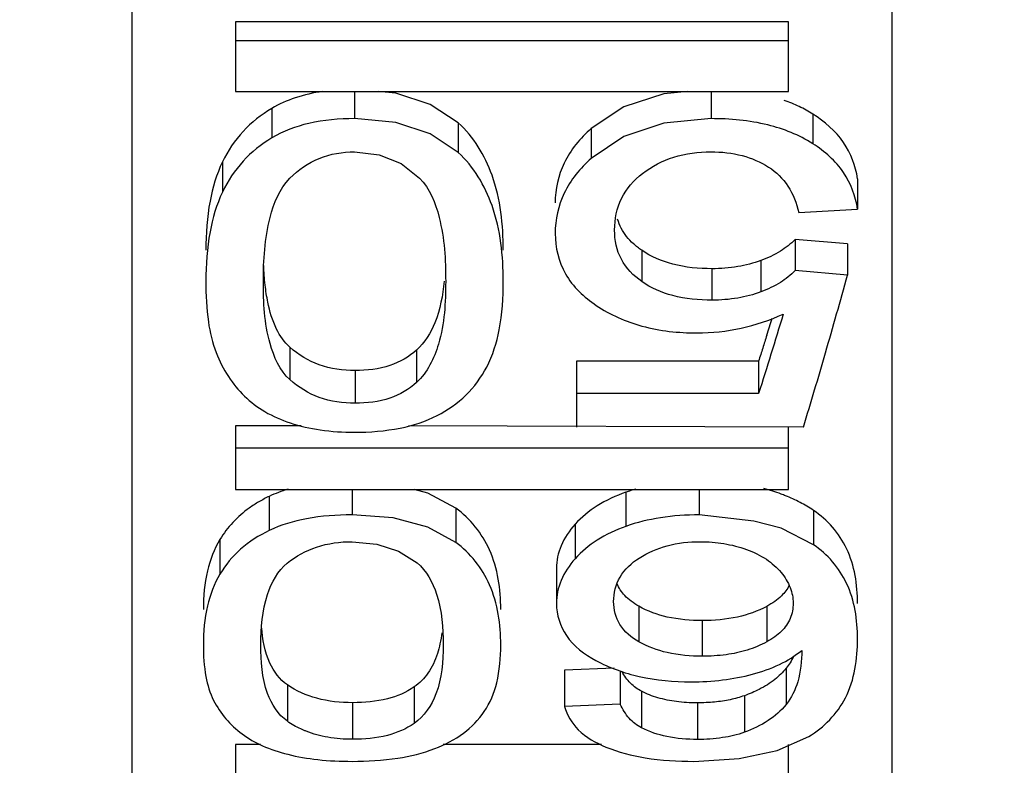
# Paper-space layout 'Sheet' of a CAD drawing. Header units: inches. Extents: x 0.2 to 10.8, y 0.2 to 8.3.
# Tile 159 of 256: x 3.1001 to 3.1286, y 4.1777 to 4.1993. Entities that reach past the tile are written whole.
import ezdxf

# ---------------------------------------------------------------- set-up
doc = ezdxf.new("R2010")
doc.units = ezdxf.units.IN
doc.header["$MEASUREMENT"] = 0
doc.layers.get('0').update_dxf_attribs({"lineweight": 5})
doc.styles.add('My Text', font='tahoma.ttf')
doc.dimstyles.new('My Dimension - mm [in] (ANSI)$0', dxfattribs={"dimtxt": 0.12, "dimasz": 0.09842519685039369, "dimexe": 0.125, "dimexo": 0.06299999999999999, "dimgap": 0.03149606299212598, "dimtad": 0, "dimlfac": 250, "dimzin": 4, "dimdsep": 46, "dimtxsty": 'My Text', "dimblk": 'Filled-1', "dimcen": 0.09, "dimclrd": 1, "dimclre": 1, "dimclrt": 1, "dimadec": 1, "dimazin": 1, "dimtfac": 1, "dimtofl": 0, "dimtmove": 0, "dimatfit": 3, "dimfxl": 1, "dimtolj": 1, "dimtzin": 4, "dimlwd": -1, "dimlwe": -1, "dimarcsym": 0})

# ---------------------------------------------------------------- blocks, each defined once
blk = doc.blocks.new('*D5')
at = {"color": 1, "true_color": 0xff0000}
for p, q in [((2.780755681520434, 5.679234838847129), (2.780755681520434, 5.777660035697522)), ((3.134363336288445, 5.580809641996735), (2.655755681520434, 5.580809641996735)), ((3.249656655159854, 3.709957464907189), (2.655755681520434, 3.709957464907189)), ((2.780755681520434, 3.611532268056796), (2.780755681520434, 3.513107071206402))]:
    blk.add_line(p, q, dxfattribs=at)
at = {"layer": 'Defpoints', "color": 0}
for p in [(3.197363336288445, 5.580809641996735), (2.780755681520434, 3.709957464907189), (3.312656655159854, 3.709957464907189)]:
    blk.add_point(p, dxfattribs=at)
at = {"color": 1, "true_color": 0xff0000, "insert": (2.780755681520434, 4.645383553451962), "char_height": 0.12, "attachment_point": 5, "rotation": 90, "style": 'My Text'}
blk.add_mtext('\\A1;467.71 mm [18.414 in]', dxfattribs=at)
blk = doc.blocks.new('Filled-1')
blk = doc.blocks.new('*D7')
at = {"color": 1, "true_color": 0xff0000}
for p, q in [((2.885847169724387, 4.510735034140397), (2.885847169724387, 3.015490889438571)), ((4.10887950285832, 4.510735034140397), (4.10887950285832, 3.015490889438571)), ((2.984272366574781, 3.140490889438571), (4.010454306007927, 3.140490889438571)), ((4.10887950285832, 3.140490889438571), (4.20730469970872, 3.140490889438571))]:
    blk.add_line(p, q, dxfattribs=at)
at = {"layer": 'Defpoints', "color": 0}
for p in [(2.885847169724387, 4.573735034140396), (4.10887950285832, 4.573735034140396), (4.10887950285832, 3.140490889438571)]:
    blk.add_point(p, dxfattribs=at)
at = {"color": 1, "true_color": 0xff0000, "insert": (5.07271614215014, 3.140490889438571), "char_height": 0.12, "attachment_point": 5, "style": 'My Text'}
blk.add_mtext('\\A1;305.76 mm [12.038 in]', dxfattribs=at)

psp = doc.layouts.new('Sheet')

# ---------------------------------------------------------------- linework, layer by layer
at = {"color": 0, "linetype": 'ByBlock', "lineweight": -3}
for p, q in [((3.125363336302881, 4.167660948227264), (3.125363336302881, 4.220809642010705)), ((3.103363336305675, 4.148809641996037), (3.103363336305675, 4.209289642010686)), ((3.122363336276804, 4.199231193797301), (3.106363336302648, 4.199231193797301)), ((3.106363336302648, 4.199231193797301), (3.106363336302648, 4.197214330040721)), ((3.122363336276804, 4.197214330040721), (3.122363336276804, 4.199231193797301)), ((3.122363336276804, 4.19868089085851), (3.106363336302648, 4.19868089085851)), ((3.106363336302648, 4.197214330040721), (3.122363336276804, 4.197214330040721)), ((3.109803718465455, 4.197214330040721), (3.109803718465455, 4.196428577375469)), ((3.120122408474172, 4.197214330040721), (3.120122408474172, 4.196428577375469)), ((3.107408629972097, 4.196725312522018), (3.107408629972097, 4.195870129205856)), ((3.123068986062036, 4.196561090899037), (3.123068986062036, 4.195703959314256)), ((3.112805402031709, 4.196306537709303), (3.112805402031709, 4.195446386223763)), ((3.116652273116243, 4.196141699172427), (3.116652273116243, 4.195279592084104)), ((3.105981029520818, 4.195175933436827), (3.105981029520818, 4.194302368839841)), ((3.124363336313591, 4.19469138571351), (3.124363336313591, 4.193812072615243)), ((3.12266156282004, 4.193711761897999), (3.124363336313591, 4.193812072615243)), ((3.124075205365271, 4.192804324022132), (3.122553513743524, 4.192936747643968)), ((3.122553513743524, 4.192936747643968), (3.122553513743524, 4.192036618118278)), ((3.124075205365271, 4.192804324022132), (3.124075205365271, 4.191902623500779)), ((3.118116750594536, 4.192619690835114), (3.118116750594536, 4.191715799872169)), ((3.121564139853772, 4.19232403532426), (3.121564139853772, 4.191416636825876)), ((3.120149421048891, 4.19208728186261), (3.120149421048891, 4.191177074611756)), ((3.124075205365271, 4.191902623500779), (3.122553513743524, 4.192036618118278)), ((3.107932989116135, 4.189814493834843), (3.107932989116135, 4.188877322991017)), ((3.111601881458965, 4.189735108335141), (3.111601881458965, 4.188796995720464)), ((3.121500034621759, 4.189416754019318), (3.116232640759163, 4.189416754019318)), ((3.116232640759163, 4.189416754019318), (3.116232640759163, 4.187501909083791)), ((3.121500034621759, 4.189416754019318), (3.121500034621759, 4.188474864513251)), ((3.109821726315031, 4.189140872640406), (3.109821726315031, 4.188195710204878)), ((3.121500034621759, 4.188474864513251), (3.116232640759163, 4.188474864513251)), ((3.10825710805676, 4.187542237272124), (3.106363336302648, 4.187542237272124)), ((3.106363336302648, 4.187542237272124), (3.106363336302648, 4.185701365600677)), ((3.122796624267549, 4.187501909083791), (3.111362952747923, 4.187542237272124)), ((3.122363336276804, 4.185701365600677), (3.122363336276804, 4.187501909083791)), ((3.122363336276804, 4.18689948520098), (3.106363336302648, 4.18689948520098)), ((3.106363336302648, 4.185701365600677), (3.122363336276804, 4.185701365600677)), ((3.109731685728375, 4.185701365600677), (3.109731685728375, 4.184965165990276)), ((3.11765649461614, 4.185619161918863), (3.11765649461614, 4.184632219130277)), ((3.119780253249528, 4.185701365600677), (3.119780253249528, 4.184965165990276)), ((3.107336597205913, 4.185501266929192), (3.107336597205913, 4.184512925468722)), ((3.112733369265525, 4.185163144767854), (3.112733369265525, 4.184170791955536)), ((3.123087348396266, 4.185096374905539), (3.123087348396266, 4.184103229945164)), ((3.121365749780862, 4.18478599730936), (3.119780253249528, 4.184965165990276)), ((3.116187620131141, 4.184693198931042), (3.116187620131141, 4.183695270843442)), ((3.105908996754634, 4.184254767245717), (3.105908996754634, 4.183251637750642)), ((3.115647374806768, 4.183415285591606), (3.115647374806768, 4.182402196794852)), ((3.118033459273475, 4.182319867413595), (3.118033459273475, 4.181293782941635)), ((3.121736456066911, 4.182318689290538), (3.121736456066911, 4.18129259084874)), ((3.119870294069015, 4.181906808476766), (3.119870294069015, 4.180875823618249)), ((3.11732149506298, 4.180528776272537), (3.115881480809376, 4.180473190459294)), ((3.115881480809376, 4.180473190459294), (3.115881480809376, 4.179425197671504)), ((3.117493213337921, 4.180456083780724), (3.117493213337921, 4.179488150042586)), ((3.122294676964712, 4.180526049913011), (3.122294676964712, 4.179478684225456)), ((3.107860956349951, 4.180046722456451), (3.107860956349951, 4.178993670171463)), ((3.111529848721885, 4.179985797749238), (3.111529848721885, 4.178932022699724)), ((3.118110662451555, 4.179861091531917), (3.118110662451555, 4.178805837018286)), ((3.121086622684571, 4.179732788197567), (3.121086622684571, 4.1786760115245)), ((3.109749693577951, 4.179531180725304), (3.109749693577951, 4.178472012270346)), ((3.117493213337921, 4.179488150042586), (3.115881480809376, 4.179425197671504)), ((3.119726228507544, 4.179526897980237), (3.119726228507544, 4.178467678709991)), ((3.122035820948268, 4.178152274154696), (3.12295016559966, 4.178554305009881)), ((3.10708032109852, 4.178321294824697), (3.106363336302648, 4.178321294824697)), ((3.106363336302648, 4.178321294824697), (3.106363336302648, 4.176712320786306)), ((3.116948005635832, 4.178321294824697), (3.112370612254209, 4.178321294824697)), ((3.122363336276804, 4.176712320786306), (3.122363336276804, 4.178321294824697))]:
    psp.add_line(p, q, dxfattribs=at)
for points in [[(3.112805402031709, 4.196306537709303), (3.111996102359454, 4.196842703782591), (3.110999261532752, 4.197167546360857), (3.110489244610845, 4.197214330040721)], [(3.119453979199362, 4.197214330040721), (3.118753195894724, 4.197148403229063), (3.117601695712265, 4.196769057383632), (3.116652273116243, 4.196141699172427)], [(3.112805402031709, 4.195446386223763), (3.11199597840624, 4.195988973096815), (3.110998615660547, 4.196317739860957), (3.109803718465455, 4.196428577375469)], [(3.120122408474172, 4.196428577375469), (3.118753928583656, 4.196298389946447), (3.117601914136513, 4.195914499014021), (3.116652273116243, 4.195279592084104)], [(3.109803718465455, 4.195470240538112), (3.110521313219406, 4.195383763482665), (3.111149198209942, 4.195127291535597), (3.111685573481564, 4.19470913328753)], [(3.112733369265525, 4.185163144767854), (3.111924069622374, 4.185596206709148), (3.111525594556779, 4.185701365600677)], [(3.112733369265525, 4.184170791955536), (3.11192394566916, 4.184609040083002), (3.110926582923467, 4.18487528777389), (3.109731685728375, 4.184965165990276)], [(3.123087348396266, 4.184103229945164), (3.122152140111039, 4.184579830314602), (3.121365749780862, 4.18478599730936)], [(3.109731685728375, 4.184190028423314), (3.110449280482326, 4.184120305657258), (3.111077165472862, 4.183913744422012), (3.111613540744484, 4.183577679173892)], [(3.119627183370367, 4.177834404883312), (3.120932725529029, 4.177914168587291), (3.122035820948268, 4.178152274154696)]]:
    psp.add_lwpolyline(points, dxfattribs=at)
for centre, radius, start, end in [((2.939333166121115, 4.247631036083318), 0.1912424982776, 342.5127214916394, 342.6667737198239), ((3.120406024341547, 4.180861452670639), 0.005019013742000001, 68.09703484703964, 69.6386197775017)]:
    psp.add_arc(centre, radius, start, end, dxfattribs=at)
for points, knots in [([(3.108882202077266, 4.197214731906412), (3.10861401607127, 4.197175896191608), (3.108103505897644, 4.197062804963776), (3.10762329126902, 4.196851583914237), (3.107408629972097, 4.196725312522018)], [0, 0, 0, 0, 0.5210923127, 1, 1, 1, 1]), ([(3.107408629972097, 4.196725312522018), (3.107103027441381, 4.196545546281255), (3.106536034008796, 4.196097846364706), (3.106135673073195, 4.195496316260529), (3.105981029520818, 4.195175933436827)], [0, 0, 0, 0, 0.4991566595, 1, 1, 1, 1]), ([(3.123068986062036, 4.196561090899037), (3.122941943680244, 4.19664089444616), (3.122673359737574, 4.196787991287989), (3.122390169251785, 4.196904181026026), (3.122243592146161, 4.196955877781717)], [0, 0, 0, 0, 0.4911629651, 1, 1, 1, 1]), ([(3.109803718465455, 4.196428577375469), (3.109360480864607, 4.196428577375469), (3.108529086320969, 4.196359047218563), (3.107738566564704, 4.196066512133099), (3.107408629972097, 4.195870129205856)], [0, 0, 0, 0, 0.5358311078, 1, 1, 1, 1]), ([(3.123068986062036, 4.195703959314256), (3.122671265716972, 4.195956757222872), (3.121700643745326, 4.196338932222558), (3.120672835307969, 4.196428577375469), (3.120122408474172, 4.196428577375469)], [0, 0, 0, 0, 0.4612580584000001, 1, 1, 1, 1]), ([(3.124363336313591, 4.19469138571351), (3.124311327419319, 4.195061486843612), (3.124020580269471, 4.195820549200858), (3.123411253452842, 4.196346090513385), (3.123068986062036, 4.196561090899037)], [0, 0, 0, 0, 0.4804252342, 1, 1, 1, 1]), ([(3.114107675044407, 4.19262422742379), (3.114107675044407, 4.193355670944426), (3.113972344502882, 4.19470680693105), (3.113253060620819, 4.195906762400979), (3.112805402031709, 4.196306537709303)], [0, 0, 0, 0, 0.5492861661, 1, 1, 1, 1]), ([(3.116652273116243, 4.196141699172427), (3.116336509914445, 4.195862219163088), (3.115797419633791, 4.195216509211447), (3.115611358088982, 4.194387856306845), (3.115611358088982, 4.193994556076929)], [0, 0, 0, 0, 0.5174123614, 1, 1, 1, 1]), ([(3.107408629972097, 4.195870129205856), (3.107102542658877, 4.195687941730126), (3.106534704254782, 4.195233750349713), (3.106135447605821, 4.194626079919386), (3.105981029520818, 4.194302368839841)], [0, 0, 0, 0, 0.4982857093, 1, 1, 1, 1]), ([(3.124363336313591, 4.193812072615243), (3.12431139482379, 4.194186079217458), (3.124022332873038, 4.194951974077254), (3.123411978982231, 4.195485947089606), (3.123068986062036, 4.195703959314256)], [0, 0, 0, 0, 0.4816206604, 1, 1, 1, 1]), ([(3.107930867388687, 4.194702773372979), (3.108171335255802, 4.194945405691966), (3.108756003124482, 4.195351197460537), (3.109456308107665, 4.195470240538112), (3.109803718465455, 4.195470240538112)], [0, 0, 0, 0, 0.4957885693, 1, 1, 1, 1]), ([(3.114107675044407, 4.191720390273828), (3.114107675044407, 4.192460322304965), (3.113972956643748, 4.193824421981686), (3.113254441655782, 4.195040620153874), (3.112805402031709, 4.195446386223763)], [0, 0, 0, 0, 0.5500760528, 1, 1, 1, 1]), ([(3.116652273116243, 4.195279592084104), (3.116335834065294, 4.194996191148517), (3.115796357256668, 4.194340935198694), (3.115611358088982, 4.193504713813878), (3.115611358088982, 4.193106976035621)], [0, 0, 0, 0, 0.5164468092, 1, 1, 1, 1]), ([(3.11813926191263, 4.194844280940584), (3.118408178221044, 4.195052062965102), (3.119049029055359, 4.195381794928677), (3.119759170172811, 4.195470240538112), (3.120122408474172, 4.195470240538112)], [0, 0, 0, 0, 0.4833580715, 1, 1, 1, 1]), ([(3.120122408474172, 4.195470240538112), (3.120425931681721, 4.195470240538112), (3.121010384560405, 4.19540844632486), (3.12155489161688, 4.195177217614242), (3.12178816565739, 4.19502789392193)], [0, 0, 0, 0, 0.5228680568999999, 1, 1, 1, 1]), ([(3.105981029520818, 4.195175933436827), (3.105808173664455, 4.194817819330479), (3.105559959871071, 4.193970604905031), (3.105499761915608, 4.193097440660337), (3.105499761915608, 4.19262422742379)], [0, 0, 0, 0, 0.4566153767, 1, 1, 1, 1]), ([(3.12178816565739, 4.19502789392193), (3.122009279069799, 4.194886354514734), (3.122407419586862, 4.194497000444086), (3.122602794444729, 4.193980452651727), (3.12266156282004, 4.193711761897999)], [0, 0, 0, 0, 0.4883665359, 1, 1, 1, 1]), ([(3.107165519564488, 4.191720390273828), (3.107165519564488, 4.192339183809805), (3.10722596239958, 4.193377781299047), (3.107632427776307, 4.194401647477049), (3.107930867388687, 4.194702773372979)], [0, 0, 0, 0, 0.5934219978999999, 1, 1, 1, 1]), ([(3.111685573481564, 4.19470913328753), (3.11198371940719, 4.194408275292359), (3.112385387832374, 4.193379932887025), (3.112441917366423, 4.192340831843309), (3.112441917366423, 4.191720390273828)], [0, 0, 0, 0, 0.405710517, 1, 1, 1, 1]), ([(3.117331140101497, 4.193206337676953), (3.117331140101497, 4.193518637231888), (3.117458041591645, 4.194160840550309), (3.117890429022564, 4.194652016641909), (3.11813926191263, 4.194844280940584)], [0, 0, 0, 0, 0.4982786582, 1, 1, 1, 1]), ([(3.105981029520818, 4.194302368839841), (3.105807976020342, 4.193939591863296), (3.105559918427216, 4.193082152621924), (3.105499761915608, 4.192199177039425), (3.105499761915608, 4.191720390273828)], [0, 0, 0, 0, 0.4563722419, 1, 1, 1, 1]), ([(3.117679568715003, 4.193022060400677), (3.117621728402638, 4.193095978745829), (3.117518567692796, 4.193253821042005), (3.117445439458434, 4.193427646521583), (3.117416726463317, 4.19351673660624)], [0, 0, 0, 0, 0.5006821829, 1, 1, 1, 1]), ([(3.115611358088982, 4.193106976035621), (3.115611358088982, 4.192705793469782), (3.115814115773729, 4.191853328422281), (3.116447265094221, 4.191260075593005), (3.116802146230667, 4.191022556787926)], [0, 0, 0, 0, 0.4843948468, 1, 1, 1, 1]), ([(3.118116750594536, 4.191715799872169), (3.117877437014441, 4.191881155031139), (3.117451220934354, 4.192317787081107), (3.117331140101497, 4.192916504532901), (3.117331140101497, 4.193206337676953)], [0, 0, 0, 0, 0.5009045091, 1, 1, 1, 1]), ([(3.118116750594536, 4.192619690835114), (3.118032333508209, 4.192677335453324), (3.117875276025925, 4.19280019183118), (3.117738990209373, 4.192946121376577), (3.117679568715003, 4.193022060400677)], [0, 0, 0, 0, 0.5145907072, 1, 1, 1, 1]), ([(3.122553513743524, 4.192936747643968), (3.122430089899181, 4.192803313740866), (3.122117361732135, 4.192559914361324), (3.121759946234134, 4.192396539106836), (3.121564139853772, 4.19232403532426)], [0, 0, 0, 0, 0.4653895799, 1, 1, 1, 1]), ([(3.120149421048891, 4.19208728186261), (3.119768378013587, 4.19208728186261), (3.11905485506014, 4.192152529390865), (3.118387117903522, 4.192435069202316), (3.118116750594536, 4.192619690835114)], [0, 0, 0, 0, 0.5378680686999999, 1, 1, 1, 1]), ([(3.107294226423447, 4.191120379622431), (3.107260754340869, 4.191283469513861), (3.107207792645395, 4.191634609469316), (3.107182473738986, 4.191988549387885), (3.10717456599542, 4.192176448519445)], [0, 0, 0, 0, 0.4695729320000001, 1, 1, 1, 1]), ([(3.121564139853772, 4.19232403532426), (3.121348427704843, 4.19224416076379), (3.120880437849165, 4.192123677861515), (3.12039939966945, 4.19208728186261), (3.120149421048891, 4.19208728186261)], [0, 0, 0, 0, 0.4792155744, 1, 1, 1, 1]), ([(3.122553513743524, 4.192036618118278), (3.122430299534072, 4.191901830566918), (3.122118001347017, 4.191655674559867), (3.121760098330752, 4.191490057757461), (3.121564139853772, 4.191416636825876)], [0, 0, 0, 0, 0.466005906, 1, 1, 1, 1]), ([(3.122796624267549, 4.187501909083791), (3.12301401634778, 4.18821889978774), (3.12344809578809, 4.189683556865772), (3.123865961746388, 4.191152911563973), (3.124075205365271, 4.191902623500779)], [0, 0, 0, 0, 0.4904616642, 1, 1, 1, 1]), ([(3.105499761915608, 4.191720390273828), (3.105499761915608, 4.19132906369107), (3.105532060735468, 4.190631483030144), (3.105684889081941, 4.189943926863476), (3.105796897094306, 4.189659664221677)], [0, 0, 0, 0, 0.5615564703, 1, 1, 1, 1]), ([(3.107932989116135, 4.188877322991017), (3.107638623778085, 4.189144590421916), (3.107211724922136, 4.190118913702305), (3.107165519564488, 4.191117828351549), (3.107165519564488, 4.191720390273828)], [0, 0, 0, 0, 0.3975334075, 1, 1, 1, 1]), ([(3.112399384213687, 4.191727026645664), (3.112357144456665, 4.191318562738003), (3.112227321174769, 4.190595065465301), (3.111835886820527, 4.189947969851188), (3.111601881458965, 4.189735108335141)], [0, 0, 0, 0, 0.5648616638, 1, 1, 1, 1]), ([(3.112441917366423, 4.191720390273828), (3.112441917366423, 4.191111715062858), (3.112386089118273, 4.190073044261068), (3.111914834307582, 4.189085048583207), (3.111601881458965, 4.188796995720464)], [0, 0, 0, 0, 0.5886522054, 1, 1, 1, 1]), ([(3.113630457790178, 4.189240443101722), (3.113807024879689, 4.189575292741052), (3.114057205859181, 4.190400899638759), (3.114107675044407, 4.19125112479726), (3.114107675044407, 4.191720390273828)], [0, 0, 0, 0, 0.4465005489, 1, 1, 1, 1]), ([(3.120149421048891, 4.191177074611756), (3.119768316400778, 4.191177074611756), (3.119053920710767, 4.191243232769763), (3.118386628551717, 4.191529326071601), (3.118116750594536, 4.191715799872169)], [0, 0, 0, 0, 0.5374187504, 1, 1, 1, 1]), ([(3.121564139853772, 4.191416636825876), (3.121348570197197, 4.191335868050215), (3.120880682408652, 4.191213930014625), (3.120399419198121, 4.191177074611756), (3.120149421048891, 4.191177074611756)], [0, 0, 0, 0, 0.4793897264, 1, 1, 1, 1]), ([(3.107932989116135, 4.189814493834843), (3.107771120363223, 4.18995973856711), (3.107486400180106, 4.19037677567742), (3.107349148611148, 4.190852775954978), (3.107294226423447, 4.191120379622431)], [0, 0, 0, 0, 0.4432382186, 1, 1, 1, 1]), ([(3.116802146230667, 4.191022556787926), (3.117203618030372, 4.190753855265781), (3.118155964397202, 4.190336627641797), (3.11918198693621, 4.190229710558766), (3.119717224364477, 4.190229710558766)], [0, 0, 0, 0, 0.4743977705, 1, 1, 1, 1]), ([(3.119717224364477, 4.190229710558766), (3.120145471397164, 4.190229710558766), (3.121004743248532, 4.190319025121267), (3.121822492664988, 4.190597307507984), (3.122211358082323, 4.190775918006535)], [0, 0, 0, 0, 0.5001892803, 1, 1, 1, 1]), ([(3.122211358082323, 4.190775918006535), (3.122093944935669, 4.19038790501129), (3.121859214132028, 4.189620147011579), (3.121619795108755, 4.188853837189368), (3.121500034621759, 4.188474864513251)], [0, 0, 0, 0, 0.5049469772, 1, 1, 1, 1]), ([(3.121737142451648, 4.190163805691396), (3.121697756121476, 4.190038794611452), (3.121618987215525, 4.189789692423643), (3.121539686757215, 4.189540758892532), (3.121500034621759, 4.189416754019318)], [0, 0, 0, 0, 0.5016814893, 1, 1, 1, 1]), ([(3.105796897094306, 4.189659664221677), (3.105891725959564, 4.189419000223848), (3.106122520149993, 4.188966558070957), (3.106445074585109, 4.188574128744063), (3.106619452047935, 4.188401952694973)], [0, 0, 0, 0, 0.5135168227, 1, 1, 1, 1]), ([(3.109821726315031, 4.189140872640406), (3.109470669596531, 4.189140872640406), (3.108780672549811, 4.1892352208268), (3.108178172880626, 4.189594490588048), (3.107932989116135, 4.189814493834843)], [0, 0, 0, 0, 0.5158993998, 1, 1, 1, 1]), ([(3.111601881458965, 4.189735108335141), (3.11138146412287, 4.189534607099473), (3.110805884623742, 4.189213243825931), (3.110160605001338, 4.189140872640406), (3.109821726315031, 4.189140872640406)], [0, 0, 0, 0, 0.4678797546, 1, 1, 1, 1]), ([(3.112196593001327, 4.187840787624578), (3.112499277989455, 4.187996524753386), (3.113065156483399, 4.188387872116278), (3.113473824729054, 4.188943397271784), (3.113630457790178, 4.189240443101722)], [0, 0, 0, 0, 0.5033920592, 1, 1, 1, 1]), ([(3.109821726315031, 4.188195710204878), (3.109470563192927, 4.188195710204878), (3.108779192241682, 4.188291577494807), (3.108177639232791, 4.188655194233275), (3.107932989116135, 4.188877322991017)], [0, 0, 0, 0, 0.5151968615, 1, 1, 1, 1]), ([(3.111601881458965, 4.188796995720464), (3.1113819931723, 4.188594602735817), (3.110807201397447, 4.188269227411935), (3.110160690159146, 4.188195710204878), (3.109821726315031, 4.188195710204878)], [0, 0, 0, 0, 0.4685570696, 1, 1, 1, 1]), ([(3.106619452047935, 4.188401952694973), (3.106795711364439, 4.188227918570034), (3.107212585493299, 4.187916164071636), (3.10768828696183, 4.187711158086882), (3.107940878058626, 4.187626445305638)], [0, 0, 0, 0, 0.4817959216, 1, 1, 1, 1]), ([(3.107940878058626, 4.187626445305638), (3.108223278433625, 4.187531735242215), (3.108841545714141, 4.18739366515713), (3.109472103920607, 4.187356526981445), (3.109803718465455, 4.187356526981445)], [0, 0, 0, 0, 0.4731874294, 1, 1, 1, 1]), ([(3.109803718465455, 4.187356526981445), (3.110246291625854, 4.187356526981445), (3.111068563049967, 4.187416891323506), (3.111861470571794, 4.187668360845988), (3.112196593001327, 4.187840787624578)], [0, 0, 0, 0, 0.5400839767, 1, 1, 1, 1]), ([(3.10787876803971, 4.185709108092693), (3.107784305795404, 4.185680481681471), (3.107600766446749, 4.185618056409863), (3.107422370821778, 4.185542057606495), (3.107336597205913, 4.185501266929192)], [0, 0, 0, 0, 0.5096178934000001, 1, 1, 1, 1]), ([(3.11765649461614, 4.185619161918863), (3.11736640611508, 4.185518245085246), (3.116830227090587, 4.185274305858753), (3.116372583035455, 4.184898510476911), (3.116187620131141, 4.184693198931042)], [0, 0, 0, 0, 0.5263935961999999, 1, 1, 1, 1]), ([(3.117942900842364, 4.185709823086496), (3.1178945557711, 4.185695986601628), (3.117798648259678, 4.185667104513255), (3.117703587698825, 4.185635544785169), (3.11765649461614, 4.185619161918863)], [0, 0, 0, 0, 0.5021206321, 1, 1, 1, 1]), ([(3.122152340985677, 4.18556686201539), (3.122071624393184, 4.185596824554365), (3.121906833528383, 4.185653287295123), (3.121739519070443, 4.185701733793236), (3.121654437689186, 4.185724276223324)], [0, 0, 0, 0, 0.4944900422, 1, 1, 1, 1]), ([(3.107336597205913, 4.185501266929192), (3.107233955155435, 4.185452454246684), (3.107036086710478, 4.185348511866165), (3.10684809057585, 4.185227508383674), (3.106758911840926, 4.185163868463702)], [0, 0, 0, 0, 0.5091839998, 1, 1, 1, 1]), ([(3.123087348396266, 4.185096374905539), (3.122962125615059, 4.185179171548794), (3.122698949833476, 4.185333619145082), (3.122421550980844, 4.185460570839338), (3.122278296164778, 4.185518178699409)], [0, 0, 0, 0, 0.4929660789, 1, 1, 1, 1]), ([(3.106758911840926, 4.185163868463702), (3.10658717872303, 4.185041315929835), (3.106269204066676, 4.184766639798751), (3.106015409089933, 4.184431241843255), (3.105908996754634, 4.184254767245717)], [0, 0, 0, 0, 0.5058773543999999, 1, 1, 1, 1]), ([(3.114035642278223, 4.182230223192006), (3.114035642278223, 4.182813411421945), (3.113878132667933, 4.183944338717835), (3.113154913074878, 4.184859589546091), (3.112733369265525, 4.185163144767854)], [0, 0, 0, 0, 0.5288949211, 1, 1, 1, 1]), ([(3.124363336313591, 4.182405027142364), (3.124363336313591, 4.182944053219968), (3.124205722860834, 4.184001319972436), (3.123494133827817, 4.184827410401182), (3.123087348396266, 4.185096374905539)], [0, 0, 0, 0, 0.5250133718, 1, 1, 1, 1]), ([(3.109731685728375, 4.184965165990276), (3.109289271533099, 4.184965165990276), (3.108469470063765, 4.184909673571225), (3.107674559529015, 4.18467555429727), (3.107336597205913, 4.184512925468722)], [0, 0, 0, 0, 0.5411994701, 1, 1, 1, 1]), ([(3.119780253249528, 4.184965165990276), (3.119404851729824, 4.184965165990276), (3.118684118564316, 4.184917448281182), (3.117980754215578, 4.184746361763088), (3.11765649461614, 4.184632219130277)], [0, 0, 0, 0, 0.5219968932, 1, 1, 1, 1]), ([(3.107336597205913, 4.184512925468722), (3.107038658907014, 4.184369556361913), (3.106488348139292, 4.184021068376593), (3.106068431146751, 4.183519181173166), (3.105908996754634, 4.183251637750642)], [0, 0, 0, 0, 0.5149453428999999, 1, 1, 1, 1]), ([(3.116187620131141, 4.184693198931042), (3.116022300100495, 4.184509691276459), (3.115748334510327, 4.184114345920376), (3.115647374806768, 4.183639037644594), (3.115647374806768, 4.183415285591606)], [0, 0, 0, 0, 0.5246857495, 1, 1, 1, 1]), ([(3.11765649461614, 4.184632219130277), (3.11736614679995, 4.184530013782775), (3.116829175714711, 4.184282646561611), (3.116372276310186, 4.183902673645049), (3.116187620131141, 4.183695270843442)], [0, 0, 0, 0, 0.5257192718, 1, 1, 1, 1]), ([(3.105908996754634, 4.184254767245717), (3.105741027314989, 4.183976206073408), (3.105490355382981, 4.183308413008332), (3.105427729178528, 4.182604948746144), (3.105427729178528, 4.182230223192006)], [0, 0, 0, 0, 0.4646855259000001, 1, 1, 1, 1]), ([(3.107858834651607, 4.183572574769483), (3.108109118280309, 4.183775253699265), (3.108711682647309, 4.184100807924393), (3.109386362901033, 4.184190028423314), (3.109731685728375, 4.184190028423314)], [0, 0, 0, 0, 0.4825692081, 1, 1, 1, 1]), ([(3.114035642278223, 4.181203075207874), (3.114035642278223, 4.181792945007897), (3.113879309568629, 4.182933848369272), (3.113156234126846, 4.183862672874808), (3.112733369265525, 4.184170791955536)], [0, 0, 0, 0, 0.5299423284, 1, 1, 1, 1]), ([(3.118042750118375, 4.183715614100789), (3.118291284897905, 4.183875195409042), (3.118866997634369, 4.184124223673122), (3.119487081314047, 4.184190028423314), (3.119807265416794, 4.184190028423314)], [0, 0, 0, 0, 0.4798330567, 1, 1, 1, 1]), ([(3.119807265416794, 4.184190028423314), (3.120037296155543, 4.184190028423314), (3.120493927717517, 4.184155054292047), (3.120937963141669, 4.184040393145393), (3.121150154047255, 4.183963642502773)], [0, 0, 0, 0, 0.5048124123, 1, 1, 1, 1]), ([(3.121150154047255, 4.183963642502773), (3.121350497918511, 4.183891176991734), (3.121719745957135, 4.183717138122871), (3.122029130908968, 4.18344625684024), (3.12215003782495, 4.183298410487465)], [0, 0, 0, 0, 0.5272959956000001, 1, 1, 1, 1]), ([(3.124363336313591, 4.181379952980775), (3.124363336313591, 4.18192512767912), (3.124207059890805, 4.182991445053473), (3.123495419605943, 4.183830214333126), (3.123087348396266, 4.184103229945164)], [0, 0, 0, 0, 0.5261527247, 1, 1, 1, 1]), ([(3.107093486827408, 4.181203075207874), (3.107093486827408, 4.181694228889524), (3.107156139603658, 4.182547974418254), (3.107580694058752, 4.1833473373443), (3.107858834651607, 4.183572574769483)], [0, 0, 0, 0, 0.5784702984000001, 1, 1, 1, 1]), ([(3.111613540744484, 4.183577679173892), (3.111891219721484, 4.183352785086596), (3.112311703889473, 4.182549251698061), (3.112369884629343, 4.181695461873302), (3.112369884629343, 4.181203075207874)], [0, 0, 0, 0, 0.4205267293, 1, 1, 1, 1]), ([(3.116187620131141, 4.183695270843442), (3.116022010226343, 4.183509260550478), (3.115747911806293, 4.183108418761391), (3.115647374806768, 4.182628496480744), (3.115647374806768, 4.182402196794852)], [0, 0, 0, 0, 0.5239311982, 1, 1, 1, 1]), ([(3.117304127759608, 4.182456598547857), (3.117304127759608, 4.182701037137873), (3.117433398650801, 4.18321971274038), (3.117824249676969, 4.183575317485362), (3.118042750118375, 4.183715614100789)], [0, 0, 0, 0, 0.4848981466, 1, 1, 1, 1]), ([(3.12215003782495, 4.183298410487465), (3.122257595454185, 4.183166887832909), (3.122433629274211, 4.182887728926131), (3.122499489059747, 4.182561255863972), (3.122499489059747, 4.182407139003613)], [0, 0, 0, 0, 0.5243590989, 1, 1, 1, 1]), ([(3.105908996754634, 4.183251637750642), (3.105740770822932, 4.182969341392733), (3.105490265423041, 4.182293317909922), (3.105427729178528, 4.181582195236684), (3.105427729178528, 4.181203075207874)], [0, 0, 0, 0, 0.4643231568, 1, 1, 1, 1]), ([(3.117627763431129, 4.182630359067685), (3.117579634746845, 4.182681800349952), (3.11749255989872, 4.182791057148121), (3.117426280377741, 4.182914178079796), (3.117399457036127, 4.182977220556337)], [0, 0, 0, 0, 0.5069585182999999, 1, 1, 1, 1]), ([(3.122386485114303, 4.18292974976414), (3.122358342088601, 4.182873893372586), (3.12229024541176, 4.182764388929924), (3.122205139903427, 4.182667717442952), (3.122158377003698, 4.182621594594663)], [0, 0, 0, 0, 0.4877717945, 1, 1, 1, 1]), ([(3.118033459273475, 4.181293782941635), (3.117819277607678, 4.181415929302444), (3.117429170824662, 4.181733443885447), (3.117304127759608, 4.18222678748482), (3.117304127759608, 4.182456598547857)], [0, 0, 0, 0, 0.5175832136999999, 1, 1, 1, 1]), ([(3.118033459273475, 4.182319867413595), (3.117955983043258, 4.182363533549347), (3.117812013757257, 4.182456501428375), (3.117683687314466, 4.182570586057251), (3.117627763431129, 4.182630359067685)], [0, 0, 0, 0, 0.5207240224, 1, 1, 1, 1]), ([(3.122158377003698, 4.182621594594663), (3.122099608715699, 4.182563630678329), (3.121965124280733, 4.182452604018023), (3.121816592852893, 4.182361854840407), (3.121736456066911, 4.182318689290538)], [0, 0, 0, 0, 0.4755748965, 1, 1, 1, 1]), ([(3.115647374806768, 4.182402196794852), (3.115647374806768, 4.182078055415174), (3.115871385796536, 4.181361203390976), (3.116463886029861, 4.180932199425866), (3.116790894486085, 4.180753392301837)], [0, 0, 0, 0, 0.465156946, 1, 1, 1, 1]), ([(3.119870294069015, 4.181906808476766), (3.119530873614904, 4.181906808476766), (3.118895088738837, 4.181959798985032), (3.118289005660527, 4.182175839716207), (3.118033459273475, 4.182319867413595)], [0, 0, 0, 0, 0.536412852, 1, 1, 1, 1]), ([(3.121736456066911, 4.182318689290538), (3.121472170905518, 4.182176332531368), (3.120856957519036, 4.181961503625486), (3.12021204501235, 4.181906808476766), (3.119870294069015, 4.181906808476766)], [0, 0, 0, 0, 0.4676260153, 1, 1, 1, 1]), ([(3.122499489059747, 4.182407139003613), (3.122499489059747, 4.182259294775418), (3.122444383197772, 4.181955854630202), (3.122265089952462, 4.181705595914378), (3.122158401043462, 4.181599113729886)], [0, 0, 0, 0, 0.4951595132, 1, 1, 1, 1]), ([(3.107860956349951, 4.180046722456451), (3.10763837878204, 4.180200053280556), (3.107245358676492, 4.180734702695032), (3.107142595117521, 4.181366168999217), (3.107113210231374, 4.181721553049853)], [0, 0, 0, 0, 0.4311530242, 1, 1, 1, 1]), ([(3.122158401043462, 4.181599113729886), (3.122099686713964, 4.181540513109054), (3.121965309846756, 4.181428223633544), (3.121816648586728, 4.181336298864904), (3.121736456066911, 4.18129259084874)], [0, 0, 0, 0, 0.4759701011, 1, 1, 1, 1]), ([(3.112330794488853, 4.181553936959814), (3.112317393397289, 4.181447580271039), (3.112284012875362, 4.181244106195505), (3.112232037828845, 4.181044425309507), (3.112201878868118, 4.180950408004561)], [0, 0, 0, 0, 0.5205442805, 1, 1, 1, 1]), ([(3.119870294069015, 4.180875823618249), (3.119530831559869, 4.180875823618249), (3.118894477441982, 4.180929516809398), (3.118288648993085, 4.181148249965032), (3.118033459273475, 4.181293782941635)], [0, 0, 0, 0, 0.5360776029, 1, 1, 1, 1]), ([(3.121736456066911, 4.18129259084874), (3.121647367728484, 4.18124403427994), (3.121461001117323, 4.181154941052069), (3.121266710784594, 4.181084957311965), (3.12116668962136, 4.181054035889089)], [0, 0, 0, 0, 0.4921657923, 1, 1, 1, 1]), ([(3.12295016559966, 4.178554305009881), (3.123391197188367, 4.178816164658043), (3.12420790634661, 4.17965571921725), (3.124363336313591, 4.180797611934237), (3.124363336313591, 4.181379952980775)], [0, 0, 0, 0, 0.4683048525, 1, 1, 1, 1]), ([(3.105427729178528, 4.181203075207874), (3.105427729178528, 4.180896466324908), (3.105459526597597, 4.180346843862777), (3.105615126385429, 4.179811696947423), (3.105724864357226, 4.179596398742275)], [0, 0, 0, 0, 0.5592389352, 1, 1, 1, 1]), ([(3.107860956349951, 4.178993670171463), (3.107590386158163, 4.179182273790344), (3.107138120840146, 4.179916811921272), (3.107093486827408, 4.180730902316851), (3.107093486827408, 4.181203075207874)], [0, 0, 0, 0, 0.4112486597, 1, 1, 1, 1]), ([(3.112369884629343, 4.181203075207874), (3.112369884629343, 4.180725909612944), (3.112312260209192, 4.179877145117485), (3.11181908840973, 4.179136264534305), (3.111529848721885, 4.178932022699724)], [0, 0, 0, 0, 0.5740352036, 1, 1, 1, 1]), ([(3.113558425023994, 4.179272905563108), (3.1137293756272, 4.179522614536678), (3.113985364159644, 4.180160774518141), (3.114035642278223, 4.180835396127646), (3.114035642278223, 4.181203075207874)], [0, 0, 0, 0, 0.4514698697, 1, 1, 1, 1]), ([(3.12116668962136, 4.181054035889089), (3.120967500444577, 4.180992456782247), (3.120537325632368, 4.180901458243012), (3.120099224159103, 4.180875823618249), (3.119870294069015, 4.180875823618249)], [0, 0, 0, 0, 0.4766362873, 1, 1, 1, 1]), ([(3.121320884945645, 4.180355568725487), (3.121589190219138, 4.180426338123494), (3.122095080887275, 4.18060344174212), (3.122553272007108, 4.18088575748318), (3.122751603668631, 4.181046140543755)], [0, 0, 0, 0, 0.5210465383, 1, 1, 1, 1]), ([(3.122751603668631, 4.181046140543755), (3.122747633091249, 4.180740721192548), (3.122694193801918, 4.180184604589), (3.122450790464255, 4.179669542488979), (3.122294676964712, 4.179478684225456)], [0, 0, 0, 0, 0.5533243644, 1, 1, 1, 1]), ([(3.112201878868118, 4.180950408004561), (3.112138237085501, 4.180752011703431), (3.111970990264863, 4.180383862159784), (3.11168487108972, 4.180093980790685), (3.111529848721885, 4.179985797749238)], [0, 0, 0, 0, 0.5243028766, 1, 1, 1, 1]), ([(3.116790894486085, 4.180753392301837), (3.117182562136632, 4.180539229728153), (3.118090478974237, 4.180216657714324), (3.119043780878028, 4.180134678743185), (3.11954614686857, 4.180134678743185)], [0, 0, 0, 0, 0.4705035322, 1, 1, 1, 1]), ([(3.122513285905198, 4.180870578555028), (3.122483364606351, 4.180808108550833), (3.122417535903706, 4.180688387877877), (3.122337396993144, 4.180577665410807), (3.122294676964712, 4.180526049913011)], [0, 0, 0, 0, 0.5083102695, 1, 1, 1, 1]), ([(3.122294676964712, 4.180526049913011), (3.122246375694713, 4.180467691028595), (3.12214273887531, 4.180355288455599), (3.122028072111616, 4.180254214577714), (3.121968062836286, 4.180206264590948)], [0, 0, 0, 0, 0.4965299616, 1, 1, 1, 1]), ([(3.118110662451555, 4.179861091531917), (3.11799378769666, 4.179921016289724), (3.117771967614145, 4.180084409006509), (3.11761273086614, 4.180307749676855), (3.117546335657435, 4.180429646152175)], [0, 0, 0, 0, 0.4861853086, 1, 1, 1, 1]), ([(3.11954614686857, 4.180134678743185), (3.119850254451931, 4.180134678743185), (3.120448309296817, 4.180169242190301), (3.121037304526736, 4.180280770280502), (3.121320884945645, 4.180355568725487)], [0, 0, 0, 0, 0.5090631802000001, 1, 1, 1, 1]), ([(3.121968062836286, 4.180206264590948), (3.121899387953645, 4.18015139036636), (3.121753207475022, 4.180047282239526), (3.121597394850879, 4.179958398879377), (3.12151627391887, 4.179916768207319)], [0, 0, 0, 0, 0.4908595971, 1, 1, 1, 1]), ([(3.109749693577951, 4.179531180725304), (3.109400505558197, 4.179531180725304), (3.108735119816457, 4.179597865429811), (3.108117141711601, 4.179870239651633), (3.107860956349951, 4.180046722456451)], [0, 0, 0, 0, 0.5288498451, 1, 1, 1, 1]), ([(3.111529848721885, 4.179985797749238), (3.111298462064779, 4.179824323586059), (3.110710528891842, 4.179582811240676), (3.110087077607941, 4.179531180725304), (3.109749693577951, 4.179531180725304)], [0, 0, 0, 0, 0.4554308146, 1, 1, 1, 1]), ([(3.12151627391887, 4.179916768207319), (3.121448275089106, 4.179881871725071), (3.121306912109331, 4.179815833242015), (3.121161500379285, 4.179759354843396), (3.121086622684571, 4.179732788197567)], [0, 0, 0, 0, 0.4903113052, 1, 1, 1, 1]), ([(3.105724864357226, 4.179596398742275), (3.105821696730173, 4.17940642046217), (3.106061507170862, 4.179048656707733), (3.106377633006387, 4.178757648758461), (3.106547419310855, 4.178629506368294)], [0, 0, 0, 0, 0.5006074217, 1, 1, 1, 1]), ([(3.119120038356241, 4.179563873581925), (3.118938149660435, 4.179587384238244), (3.118591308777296, 4.17965614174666), (3.11826073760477, 4.179784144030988), (3.118110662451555, 4.179861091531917)], [0, 0, 0, 0, 0.5209484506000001, 1, 1, 1, 1]), ([(3.121086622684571, 4.179732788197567), (3.120953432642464, 4.179685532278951), (3.120669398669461, 4.179607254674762), (3.120378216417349, 4.179564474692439), (3.120226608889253, 4.179549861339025)], [0, 0, 0, 0, 0.4812941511, 1, 1, 1, 1]), ([(3.115881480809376, 4.179425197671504), (3.115948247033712, 4.179172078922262), (3.116269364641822, 4.178653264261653), (3.116790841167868, 4.178369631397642), (3.117081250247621, 4.178248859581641)], [0, 0, 0, 0, 0.4542385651, 1, 1, 1, 1]), ([(3.118110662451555, 4.178805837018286), (3.117977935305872, 4.178874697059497), (3.117726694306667, 4.179071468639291), (3.117560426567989, 4.179341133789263), (3.117493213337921, 4.179488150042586)], [0, 0, 0, 0, 0.4805168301, 1, 1, 1, 1]), ([(3.119726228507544, 4.179526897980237), (3.119622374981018, 4.179526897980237), (3.119419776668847, 4.179532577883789), (3.119217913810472, 4.179551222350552), (3.119120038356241, 4.179563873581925)], [0, 0, 0, 0, 0.5127474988, 1, 1, 1, 1]), ([(3.120226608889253, 4.179549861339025), (3.120145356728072, 4.179542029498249), (3.119978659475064, 4.179530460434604), (3.119811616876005, 4.179526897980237), (3.119726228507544, 4.179526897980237)], [0, 0, 0, 0, 0.488744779, 1, 1, 1, 1]), ([(3.122294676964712, 4.179478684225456), (3.122147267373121, 4.179298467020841), (3.12177328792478, 4.178971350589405), (3.12132679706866, 4.178762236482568), (3.121086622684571, 4.1786760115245)], [0, 0, 0, 0, 0.4770931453, 1, 1, 1, 1]), ([(3.112124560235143, 4.178201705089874), (3.112418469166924, 4.178316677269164), (3.112962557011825, 4.178596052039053), (3.113395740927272, 4.179035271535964), (3.113558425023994, 4.179272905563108)], [0, 0, 0, 0, 0.5228719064, 1, 1, 1, 1]), ([(3.108249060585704, 4.178770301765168), (3.108181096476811, 4.17880208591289), (3.108048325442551, 4.178871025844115), (3.107921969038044, 4.178951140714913), (3.107860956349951, 4.178993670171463)], [0, 0, 0, 0, 0.5021963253, 1, 1, 1, 1]), ([(3.108400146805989, 4.178705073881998), (3.10837456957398, 4.178715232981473), (3.108323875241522, 4.178736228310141), (3.108273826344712, 4.178758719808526), (3.108249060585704, 4.178770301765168)], [0, 0, 0, 0, 0.5016475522, 1, 1, 1, 1]), ([(3.111529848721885, 4.178932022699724), (3.111298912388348, 4.178768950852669), (3.110711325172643, 4.178524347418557), (3.110087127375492, 4.178472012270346), (3.109749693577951, 4.178472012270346)], [0, 0, 0, 0, 0.4558766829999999, 1, 1, 1, 1]), ([(3.119726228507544, 4.178467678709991), (3.119430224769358, 4.178467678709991), (3.118873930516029, 4.1785112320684), (3.118339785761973, 4.178686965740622), (3.118110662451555, 4.178805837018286)], [0, 0, 0, 0, 0.5341798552, 1, 1, 1, 1]), ([(3.106547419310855, 4.178629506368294), (3.106729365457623, 4.178492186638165), (3.107156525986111, 4.178252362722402), (3.107619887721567, 4.178102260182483), (3.107868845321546, 4.178038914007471)], [0, 0, 0, 0, 0.4701546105, 1, 1, 1, 1]), ([(3.109749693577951, 4.178472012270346), (3.109509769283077, 4.178472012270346), (3.109050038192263, 4.178504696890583), (3.108603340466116, 4.178624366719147), (3.108400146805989, 4.178705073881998)], [0, 0, 0, 0, 0.5232130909, 1, 1, 1, 1]), ([(3.121086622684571, 4.1786760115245), (3.120883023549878, 4.178602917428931), (3.12043176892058, 4.178495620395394), (3.119970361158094, 4.178467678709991), (3.119726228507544, 4.178467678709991)], [0, 0, 0, 0, 0.4698012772, 1, 1, 1, 1]), ([(3.109731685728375, 4.177834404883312), (3.110173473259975, 4.177834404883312), (3.110985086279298, 4.177879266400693), (3.111781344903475, 4.178067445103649), (3.112124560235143, 4.178201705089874)], [0, 0, 0, 0, 0.5451955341, 1, 1, 1, 1]), ([(3.117081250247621, 4.178248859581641), (3.117443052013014, 4.178098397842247), (3.118289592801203, 4.177884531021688), (3.119155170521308, 4.177834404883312), (3.119627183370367, 4.177834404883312)], [0, 0, 0, 0, 0.4535963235, 1, 1, 1, 1]), ([(3.107868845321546, 4.178038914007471), (3.108154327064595, 4.177966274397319), (3.108773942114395, 4.177862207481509), (3.109400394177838, 4.177834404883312), (3.109731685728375, 4.177834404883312)], [0, 0, 0, 0, 0.4706701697, 1, 1, 1, 1])]:
    psp.add_open_spline(points, degree=3, knots=knots, dxfattribs=at)

# ---------------------------------------------------------------- dimensions: what is measured, and where the dimension line sits
dim = psp.add_linear_dim(base=(2.780755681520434, 3.709957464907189), p1=(3.197363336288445, 5.580809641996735), p2=(3.312656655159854, 3.709957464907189), angle=90, dimstyle='My Dimension - mm [in] (ANSI)$0', override={"dimpost": ' mm'})
dim.commit()
dim.dimension.update_dxf_attribs({"geometry": '*D5', "text_midpoint": (2.780755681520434, 4.645383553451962)})
dim = psp.add_linear_dim(base=(4.10887950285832, 3.140490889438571), p1=(2.885847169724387, 4.573735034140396), p2=(4.10887950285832, 4.573735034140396), dimstyle='My Dimension - mm [in] (ANSI)$0', override={"dimpost": ' mm'})
dim.commit()
dim.dimension.update_dxf_attribs({"geometry": '*D7', "text_midpoint": (5.07271614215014, 3.140490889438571), "dimtype": 160})

doc.saveas('drawing.dxf')
